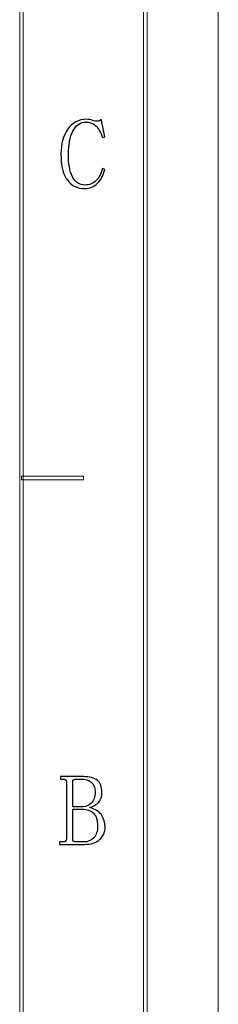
# Model space of a CAD drawing. Header units: millimetres. Extents: x -420 to 420, y -297 to 297.
# Tile 120 of 197: x 393 to 420, y -162 to -27. Entities that reach past the tile are written whole.
import ezdxf

# ---------------------------------------------------------------- set-up
doc = ezdxf.new("R2010")
doc.units = ezdxf.units.MM
doc.header["$MEASUREMENT"] = 0
doc.layers.add('layer 1', color=7, linetype='Continuous')

msp = doc.modelspace()

# ---------------------------------------------------------------- linework, layer by layer
at = {"layer": 'layer 1', "color": 7, "lineweight": 9}
msp.add_open_spline([(420.1294, -297.3481), (420.1294, -297.3481), (420.1294, 296.9891), (420.1294, 296.9891)], degree=3, dxfattribs=at)
msp.add_open_spline([(420.1294, -297.3481), (420.1294, -297.3481), (420.1294, 296.9891), (420.1294, 296.9891)], degree=3, dxfattribs=at)
msp.add_open_spline([(420.1294, -297.3481), (420.1294, -297.3481), (420.1294, 296.9891), (420.1294, 296.9891)], degree=3, dxfattribs=at)
msp.add_open_spline([(420.1294, -297.3481), (420.1294, -297.3481), (420.1294, 296.9891), (420.1294, 296.9891)], degree=3, dxfattribs=at)
msp.add_open_spline([(420.1294, -297.3481), (420.1294, -297.3481), (420.1294, 296.9891), (420.1294, 296.9891)], degree=3, dxfattribs=at)
msp.add_open_spline([(420.1294, -297.3481), (420.1294, -297.3481), (420.1294, 296.9891), (420.1294, 296.9891)], degree=3, dxfattribs=at)
msp.add_open_spline([(420.1294, -297.3481), (420.1294, -297.3481), (420.1294, 296.9891), (420.1294, 296.9891)], degree=3, dxfattribs=at)
msp.add_open_spline([(420.1294, -297.3481), (420.1294, -297.3481), (420.1294, 296.9891), (420.1294, 296.9891)], degree=3, dxfattribs=at)
msp.add_open_spline([(420.1294, -297.3481), (420.1294, -297.3481), (420.1294, 296.9891), (420.1294, 296.9891)], degree=3, dxfattribs=at)
msp.add_open_spline([(420.1294, -297.3481), (420.1294, -297.3481), (420.1294, 296.9891), (420.1294, 296.9891)], degree=3, dxfattribs=at)
msp.add_open_spline([(420.1294, -297.3481), (420.1294, -297.3481), (420.1294, 296.9891), (420.1294, 296.9891)], degree=3, dxfattribs=at)
msp.add_open_spline([(420.1294, -297.3481), (420.1294, -297.3481), (420.1294, 296.9891), (420.1294, 296.9891)], degree=3, dxfattribs=at)
msp.add_open_spline([(420.1294, -297.3481), (420.1294, -297.3481), (420.1294, 296.9891), (420.1294, 296.9891)], degree=3, dxfattribs=at)
msp.add_open_spline([(420.1294, -297.3481), (420.1294, -297.3481), (420.1294, 296.9891), (420.1294, 296.9891)], degree=3, dxfattribs=at)
msp.add_open_spline([(420.1294, -297.3481), (420.1294, -297.3481), (420.1294, 296.9891), (420.1294, 296.9891)], degree=3, dxfattribs=at)
msp.add_open_spline([(420.1294, -297.3481), (420.1294, -297.3481), (420.1294, 296.9891), (420.1294, 296.9891)], degree=3, dxfattribs=at)
msp.add_open_spline([(420.1294, -297.3481), (420.1294, -297.3481), (420.1294, 296.9891), (420.1294, 296.9891)], degree=3, dxfattribs=at)
msp.add_open_spline([(420.1294, -297.3481), (420.1294, -297.3481), (420.1294, 296.9891), (420.1294, 296.9891)], degree=3, dxfattribs=at)
msp.add_open_spline([(420.1294, -297.3481), (420.1294, -297.3481), (420.1294, 296.9891), (420.1294, 296.9891)], degree=3, dxfattribs=at)
msp.add_open_spline([(420.1294, -297.3481), (420.1294, -297.3481), (420.1294, 296.9891), (420.1294, 296.9891)], degree=3, dxfattribs=at)
msp.add_open_spline([(420.1294, -297.3481), (420.1294, -297.3481), (420.1294, 296.9891), (420.1294, 296.9891)], degree=3, dxfattribs=at)
for points in [[(410.3845, -287.3425), (410.3845, -287.3425), (409.8847, -287.3425), (409.8847, -287.3425), (409.8847, -287.3425), (409.8847, -287.3425), (409.8847, 286.9833), (409.8847, 286.9833), (409.8847, 286.9833), (409.8847, 286.9833), (410.3845, 286.9833), (410.3845, 286.9833), (410.3845, 286.9833), (410.3845, 286.9833), (410.3845, -287.3425), (410.3845, -287.3425)], [(393.3934, -270.3329), (393.3934, -270.3329), (392.8935, -270.3329), (392.8935, -270.3329), (392.8935, -270.3329), (392.8935, -270.3329), (392.8935, 269.9737), (392.8935, 269.9737), (392.8935, 269.9737), (392.8935, 269.9737), (393.3934, 269.9737), (393.3934, 269.9737), (393.3934, 269.9737), (393.3934, 269.9737), (393.3934, -270.3329), (393.3934, -270.3329)]]:
    msp.add_open_spline(points, degree=3, knots=[0, 0, 0, 0, 0.2, 0.2, 0.2, 0.2, 0.4, 0.4, 0.4, 0.4, 0.6, 0.6, 0.6, 0.6, 1, 1, 1, 1], dxfattribs=at)
at = {"layer": 'layer 1'}
for points, knots in [([(401.8535, -50.5788), (400.84, -50.5788), (400.0374, -50.199), (399.4403, -49.4392), (399.4403, -49.4392), (398.8434, -48.6796), (398.545, -47.4845), (398.545, -45.8563), (398.545, -45.8563), (398.545, -44.4806), (398.862, -43.341), (399.4937, -42.4378), (399.4937, -42.4378), (400.1275, -41.5322), (400.9857, -41.0806), (402.0708, -41.0806), (402.0708, -41.0806), (402.323, -41.0806), (402.5752, -41.1246), (402.8297, -41.215), (402.8297, -41.215), (403.0819, -41.3053), (403.2994, -41.3515), (403.4798, -41.3515), (403.4798, -41.3515), (403.6232, -41.3515), (403.7412, -41.333), (403.8313, -41.2959), (403.8313, -41.2959), (403.9218, -41.2613), (404.0027, -41.1895), (404.0767, -41.0806), (404.0767, -41.0806), (404.0767, -41.0806), (404.5649, -43.4685), (404.5649, -43.4685), (404.5649, -43.4685), (404.5649, -43.4685), (404.2386, -43.5773), (404.2386, -43.5773), (404.2386, -43.5773), (404.0211, -42.8895), (403.732, -42.3638), (403.371, -42.0023), (403.371, -42.0023), (403.0102, -41.6411), (402.5405, -41.4604), (401.9622, -41.4604), (401.9622, -41.4604), (401.2034, -41.4604), (400.6156, -41.875), (400.1991, -42.7088), (400.1991, -42.7088), (399.7828, -43.5403), (399.5745, -44.5731), (399.5745, -45.803), (399.5745, -45.803), (399.5745, -47.1417), (399.7573, -48.1908), (400.1183, -48.9506), (400.1183, -48.9506), (400.4791, -49.7102), (401.076, -50.09), (401.9065, -50.09), (401.9065, -50.09), (402.485, -50.09), (402.9824, -49.884), (403.3989, -49.4671), (403.3989, -49.4671), (403.813, -49.0502), (404.0951, -48.4989), (404.2386, -47.811), (404.2386, -47.811), (404.2386, -47.811), (404.5649, -47.9732), (404.5649, -47.9732), (404.5649, -47.9732), (404.3844, -48.7328), (404.049, -49.3581), (403.5608, -49.8469), (403.5608, -49.8469), (403.0726, -50.3355), (402.5036, -50.5788), (401.8535, -50.5788)], [0, 0, 0, 0, 0.04545455, 0.04545455, 0.04545455, 0.04545455, 0.09090909, 0.09090909, 0.09090909, 0.09090909, 0.13636364, 0.13636364, 0.13636364, 0.13636364, 0.18181818, 0.18181818, 0.18181818, 0.18181818, 0.22727273, 0.22727273, 0.22727273, 0.22727273, 0.27272727, 0.27272727, 0.27272727, 0.27272727, 0.31818182, 0.31818182, 0.31818182, 0.31818182, 0.36363636, 0.36363636, 0.36363636, 0.36363636, 0.40909091, 0.40909091, 0.40909091, 0.40909091, 0.45454545, 0.45454545, 0.45454545, 0.45454545, 0.5, 0.5, 0.5, 0.5, 0.54545455, 0.54545455, 0.54545455, 0.54545455, 0.59090909, 0.59090909, 0.59090909, 0.59090909, 0.63636364, 0.63636364, 0.63636364, 0.63636364, 0.68181818, 0.68181818, 0.68181818, 0.68181818, 0.72727273, 0.72727273, 0.72727273, 0.72727273, 0.77272727, 0.77272727, 0.77272727, 0.77272727, 0.81818182, 0.81818182, 0.81818182, 0.81818182, 0.86363636, 0.86363636, 0.86363636, 0.86363636, 0.90909091, 0.90909091, 0.90909091, 0.90909091, 1, 1, 1, 1]), ([(398.3681, -140.4666), (398.3681, -140.4666), (398.3681, -140.14), (398.3681, -140.14), (398.3681, -140.14), (398.3681, -140.14), (398.803, -140.14), (398.803, -140.14), (398.803, -140.14), (398.9834, -140.14), (399.1106, -140.1053), (399.1824, -140.0311), (399.1824, -140.0311), (399.2541, -139.9594), (399.2912, -139.8504), (399.2912, -139.7069), (399.2912, -139.7069), (399.2912, -139.7069), (399.2912, -131.9435), (399.2912, -131.9435), (399.2912, -131.9435), (399.2912, -131.7998), (399.2541, -131.691), (399.1824, -131.6193), (399.1824, -131.6193), (399.1106, -131.5451), (398.9834, -131.5103), (398.803, -131.5103), (398.803, -131.5103), (398.803, -131.5103), (398.4768, -131.5103), (398.4768, -131.5103), (398.4768, -131.5103), (398.4768, -131.5103), (398.4768, -131.1839), (398.4768, -131.1839), (398.4768, -131.1839), (398.4768, -131.1839), (401.6232, -131.1839), (401.6232, -131.1839), (401.6232, -131.1839), (402.4907, -131.1839), (403.1316, -131.3552), (403.548, -131.7004), (403.548, -131.7004), (403.9622, -132.0431), (404.1704, -132.5781), (404.1704, -133.3007), (404.1704, -133.3007), (404.1704, -133.8079), (404.0616, -134.2247), (403.8465, -134.5491), (403.8465, -134.5491), (403.629, -134.8755), (403.1756, -135.1651), (402.4907, -135.4175), (402.4907, -135.4175), (403.3214, -135.6724), (403.8812, -136.0337), (404.1704, -136.5037), (404.1704, -136.5037), (404.4596, -136.974), (404.6054, -137.4997), (404.6054, -138.0787), (404.6054, -138.0787), (404.6054, -138.8013), (404.3508, -139.3803), (403.8465, -139.8158), (403.8465, -139.8158), (403.3399, -140.2489), (402.6527, -140.4666), (401.785, -140.4666), (401.785, -140.4666), (401.785, -140.4666), (398.3681, -140.4666), (398.3681, -140.4666)], [0, 0, 0, 0, 0.05, 0.05, 0.05, 0.05, 0.1, 0.1, 0.1, 0.1, 0.15, 0.15, 0.15, 0.15, 0.2, 0.2, 0.2, 0.2, 0.25, 0.25, 0.25, 0.25, 0.3, 0.3, 0.3, 0.3, 0.35, 0.35, 0.35, 0.35, 0.4, 0.4, 0.4, 0.4, 0.45, 0.45, 0.45, 0.45, 0.5, 0.5, 0.5, 0.5, 0.55, 0.55, 0.55, 0.55, 0.6, 0.6, 0.6, 0.6, 0.65, 0.65, 0.65, 0.65, 0.7, 0.7, 0.7, 0.7, 0.75, 0.75, 0.75, 0.75, 0.8, 0.8, 0.8, 0.8, 0.85, 0.85, 0.85, 0.85, 0.9, 0.9, 0.9, 0.9, 1, 1, 1, 1]), ([(403.2496, -133.3007), (403.2496, -132.6499), (403.0692, -132.189), (402.7058, -131.918), (402.7058, -131.918), (402.3449, -131.6447), (401.8754, -131.5103), (401.2969, -131.5103), (401.2969, -131.5103), (401.2969, -131.5103), (400.6468, -131.5103), (400.6468, -131.5103), (400.6468, -131.5103), (400.5011, -131.5103), (400.3831, -131.5451), (400.2929, -131.6193), (400.2929, -131.6193), (400.2028, -131.691), (400.1588, -131.7998), (400.1588, -131.9435), (400.1588, -131.9435), (400.1588, -131.9435), (400.1588, -135.3087), (400.1588, -135.3087), (400.1588, -135.3087), (400.1588, -135.3087), (401.5676, -135.3087), (401.5676, -135.3087), (401.5676, -135.3087), (401.9656, -135.3087), (402.3449, -135.1465), (402.7058, -134.8201), (402.7058, -134.8201), (403.0692, -134.4957), (403.2496, -133.9886), (403.2496, -133.3007)], [0, 0, 0, 0, 0.1, 0.1, 0.1, 0.1, 0.2, 0.2, 0.2, 0.2, 0.3, 0.3, 0.3, 0.3, 0.4, 0.4, 0.4, 0.4, 0.5, 0.5, 0.5, 0.5, 0.6, 0.6, 0.6, 0.6, 0.7, 0.7, 0.7, 0.7, 0.8, 0.8, 0.8, 0.8, 1, 1, 1, 1]), ([(401.6232, -140.14), (402.2363, -140.14), (402.7151, -139.9501), (403.06, -139.5702), (403.06, -139.5702), (403.4023, -139.1904), (403.5735, -138.6578), (403.5735, -137.9699), (403.5735, -137.9699), (403.5735, -137.1731), (403.393, -136.5848), (403.0321, -136.205), (403.0321, -136.205), (402.6713, -135.8252), (402.1276, -135.6353), (401.4056, -135.6353), (401.4056, -135.6353), (401.4056, -135.6353), (400.1588, -135.6353), (400.1588, -135.6353), (400.1588, -135.6353), (400.1588, -135.6353), (400.1588, -139.7069), (400.1588, -139.7069), (400.1588, -139.7069), (400.1588, -139.8504), (400.2028, -139.9594), (400.2929, -140.0311), (400.2929, -140.0311), (400.3831, -140.1053), (400.5011, -140.14), (400.6468, -140.14), (400.6468, -140.14), (400.6468, -140.14), (401.6232, -140.14), (401.6232, -140.14)], [0, 0, 0, 0, 0.1, 0.1, 0.1, 0.1, 0.2, 0.2, 0.2, 0.2, 0.3, 0.3, 0.3, 0.3, 0.4, 0.4, 0.4, 0.4, 0.5, 0.5, 0.5, 0.5, 0.6, 0.6, 0.6, 0.6, 0.7, 0.7, 0.7, 0.7, 0.8, 0.8, 0.8, 0.8, 1, 1, 1, 1])]:
    msp.add_open_spline(points, degree=3, knots=knots, dxfattribs=at)
at = {"layer": 'layer 1', "lineweight": 9}
msp.add_open_spline([(393.1434, -90.4808), (393.1434, -90.4808), (393.1434, -89.9805), (393.1434, -89.9805), (393.1434, -89.9805), (393.1434, -89.9805), (401.639, -89.9805), (401.639, -89.9805), (401.639, -89.9805), (401.639, -89.9805), (401.639, -90.4808), (401.639, -90.4808), (401.639, -90.4808), (401.639, -90.4808), (393.1434, -90.4808), (393.1434, -90.4808)], degree=3, knots=[0, 0, 0, 0, 0.2, 0.2, 0.2, 0.2, 0.4, 0.4, 0.4, 0.4, 0.6, 0.6, 0.6, 0.6, 1, 1, 1, 1], dxfattribs=at)

doc.saveas('drawing.dxf')
